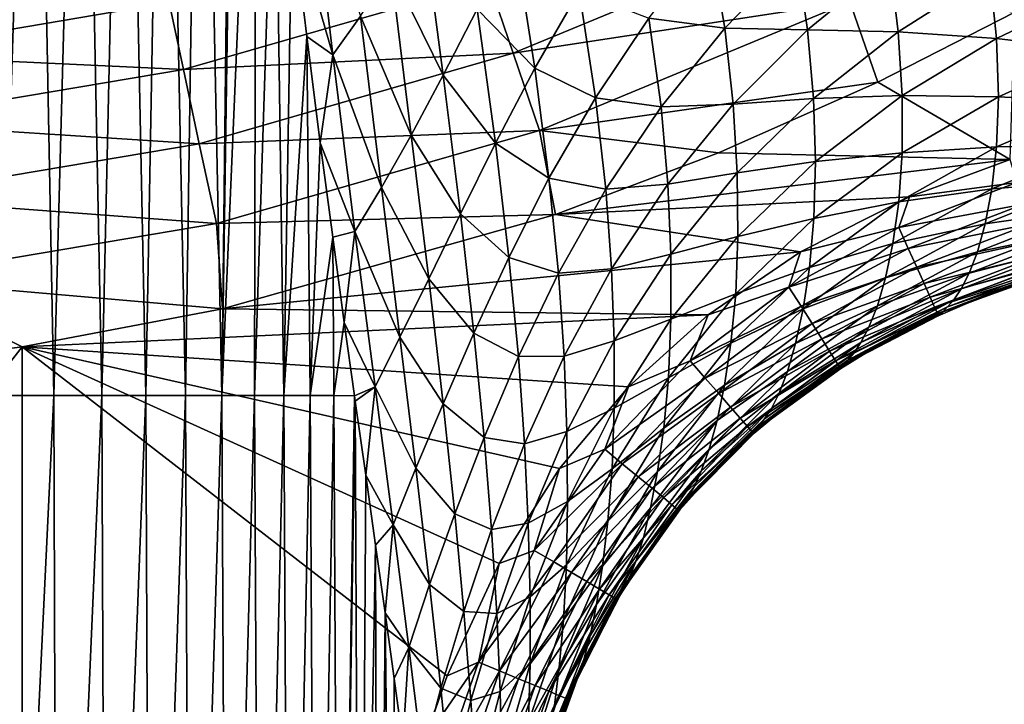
# Model space of a CAD drawing. Header units: metres. Extents: x -82 to 113, y -109 to 109.
# Tile 70 of 256: x 3.86 to 12.02, y -28.17 to -22.5. Entities that reach past the tile are written whole.
import ezdxf

# ---------------------------------------------------------------- set-up
doc = ezdxf.new("R2010")
doc.units = ezdxf.units.M
doc.layers.add('solid_20_382_013_XXX', color=7, linetype='CONTINUOUS')

msp = doc.modelspace()

# ---------------------------------------------------------------- linework, layer by layer
at = {"layer": 'solid_20_382_013_XXX'}
for points in [[(3.553452, -17.073614, -61.15947), (3.98067, -17.073614, -61.013969), (3.710214, -25.614689, -60.924229)], [(3.98067, -17.073614, -61.013969), (4.144729, -25.614689, -60.748096), (3.710214, -25.614689, -60.924229)], [(3.98067, -17.073614, -61.013969), (4.373187, -17.073614, -60.839092), (4.144729, -25.614689, -60.748096)], [(4.373187, -17.073614, -60.839092), (4.542547, -25.614689, -60.537449), (4.144729, -25.614689, -60.748096)], [(4.373187, -17.073614, -60.839092), (4.732969, -17.073614, -60.631508), (4.542547, -25.614689, -60.537449)], [(4.732969, -17.073614, -60.631508), (4.905718, -25.614689, -60.288574), (4.542547, -25.614689, -60.537449)], [(4.732969, -17.073614, -60.631508), (5.061978, -17.073614, -60.387894), (4.905718, -25.614689, -60.288574)], [(5.061978, -17.073614, -60.387894), (5.236246, -25.614689, -59.997612), (4.905718, -25.614689, -60.288574)], [(5.061978, -17.073614, -60.387894), (5.362041, -17.073614, -60.104599), (5.236246, -25.614689, -59.997612)], [(5.362041, -17.073614, -60.104599), (5.535975, -25.614689, -59.660156), (5.236246, -25.614689, -59.997612)], [(5.362041, -17.073614, -60.104599), (5.633597, -17.074104, -59.779148), (5.535975, -25.614689, -59.660156)], [(5.535975, -25.614689, -59.660156), (5.633597, -17.074104, -59.779148), (5.660535, -17.353556, -59.735664)], [(5.535975, -25.614689, -59.660156), (5.660535, -17.353556, -59.735664), (5.821145, -18.951054, -59.454918)], [(5.535975, -25.614689, -59.660156), (5.821145, -18.951054, -59.454918), (5.806713, -25.614689, -59.27169)], [(5.806713, -25.614689, -59.27169), (5.821145, -18.951054, -59.454918), (5.976374, -20.392355, -59.143642)], [(5.806713, -25.614689, -59.27169), (5.976374, -20.392355, -59.143642), (6.050267, -25.614689, -58.827671)], [(6.050267, -25.614689, -58.827671), (5.976374, -20.392355, -59.143642), (6.116285, -21.614239, -58.822472)], [(6.116285, -21.614239, -58.822472), (6.263469, -21.140957, -58.604435), (6.456068, -22.790609, -58.034492)], [(6.686493, -22.468842, -57.696899), (6.456068, -22.790609, -58.034492), (6.263469, -21.140957, -58.604435)], [(6.050267, -25.614689, -58.827671), (6.116285, -21.614239, -58.822472), (6.239836, -22.637016, -58.500198)], [(6.239836, -22.637016, -58.500198), (6.116285, -21.614239, -58.822472), (6.456068, -22.790609, -58.034492)], [(6.935474, -22.074022, -57.377457), (7.192837, -21.616674, -57.086422), (7.369667, -22.958729, -56.329567)], [(7.369667, -22.958729, -56.329567), (7.192837, -21.616674, -57.086422), (7.652777, -22.412025, -56.037888)], [(7.748981, -22.181509, -22.578279), (7.950496, -22.777588, -22.873041), (10.449335, -21.739676, -22.883572)], [(10.449335, -21.739676, -22.883572), (7.950496, -22.777588, -22.873041), (10.739832, -22.349726, -23.067545)], [(7.652777, -22.412025, -56.037888), (7.961655, -21.826897, -55.776939), (8.12862, -22.901297, -54.886272)], [(8.12862, -22.901297, -54.886272), (7.961655, -21.826897, -55.776939), (8.497259, -22.263802, -54.624966)], [(9.074947, -22.485895, -53.381752), (9.580341, -21.845676, -53.146225), (9.703505, -22.568121, -52.057545)], [(9.703505, -22.568121, -52.057545), (9.580341, -21.845676, -53.146225), (10.297893, -21.955257, -51.827362)], [(9.703505, -22.568121, -52.057545), (10.297893, -21.955257, -51.827362), (10.389896, -22.582775, -50.649567)], [(10.389896, -22.582775, -50.649567), (10.297893, -21.955257, -51.827362), (11.070806, -22.024403, -50.428074)], [(10.389896, -22.582775, -50.649567), (11.070806, -22.024403, -50.428074), (11.140842, -22.598307, -49.117096)], [(11.140842, -22.598307, -49.117096), (11.070806, -22.024403, -50.428074), (11.900053, -22.115009, -48.907234)], [(6.686493, -22.468842, -57.696899), (6.935474, -22.074022, -57.377457), (7.106013, -23.454977, -56.65147)], [(7.106013, -23.454977, -56.65147), (6.935474, -22.074022, -57.377457), (7.369667, -22.958729, -56.329567)], [(5.101135, -22.357573, -22.173674), (5.217715, -22.912277, -22.569677), (7.748981, -22.181509, -22.578279)], [(7.748981, -22.181509, -22.578279), (5.217715, -22.912277, -22.569677), (7.950496, -22.777588, -22.873041)], [(11.140842, -22.598307, -49.117096), (11.900053, -22.115009, -48.907234), (11.953723, -22.654934, -47.437435)], [(11.953723, -22.654934, -47.437435), (11.900053, -22.115009, -48.907234), (12.778192, -22.259674, -47.242626)], [(8.12862, -22.901297, -54.886272), (8.497259, -22.263802, -54.624966), (8.630909, -23.146198, -53.640785)], [(8.630909, -23.146198, -53.640785), (8.497259, -22.263802, -54.624966), (9.074947, -22.485895, -53.381752)], [(11.953723, -22.654934, -47.437435), (12.778192, -22.259674, -47.242626), (12.815806, -22.756588, -45.635666)], [(2.514327, -22.300838, -21.679615), (2.560363, -22.787254, -22.167089), (5.101135, -22.357573, -22.173674)], [(7.950496, -22.777588, -22.873041), (8.168317, -23.417725, -23.056633), (10.739832, -22.349726, -23.067545)], [(10.739832, -22.349726, -23.067545), (8.168317, -23.417725, -23.056633), (10.970803, -23.016079, -23.130291)], [(10.739832, -22.349726, -23.067545), (10.970803, -23.016079, -23.130291), (12.106906, -22.436438, -23.135864)], [(5.101135, -22.357573, -22.173674), (2.560363, -22.787254, -22.167089), (5.217715, -22.912277, -22.569677)], [(7.369667, -22.958729, -56.329567), (7.652777, -22.412025, -56.037888), (7.803751, -23.521435, -55.17437)], [(7.803751, -23.521435, -55.17437), (7.652777, -22.412025, -56.037888), (8.12862, -22.901297, -54.886272)], [(6.859027, -23.890141, -57.000095), (6.456068, -22.790609, -58.034492), (6.686493, -22.468842, -57.696899)], [(6.859027, -23.890141, -57.000095), (6.686493, -22.468842, -57.696899), (7.106013, -23.454977, -56.65147)], [(8.630909, -23.146198, -53.640785), (9.074947, -22.485895, -53.381752), (9.175775, -23.220968, -52.311043)], [(9.175775, -23.220968, -52.311043), (9.074947, -22.485895, -53.381752), (9.703505, -22.568121, -52.057545)], [(12.068649, -23.656273, -23.134518), (12.106906, -22.436438, -23.135864), (10.970803, -23.016079, -23.130291)], [(9.175775, -23.220968, -52.311043), (9.703505, -22.568121, -52.057545), (9.773958, -23.198021, -50.895397)], [(9.773958, -23.198021, -50.895397), (9.703505, -22.568121, -52.057545), (10.389896, -22.582775, -50.649567)], [(9.773958, -23.198021, -50.895397), (10.389896, -22.582775, -50.649567), (10.438416, -23.150688, -49.352959)], [(10.438416, -23.150688, -49.352959), (10.389896, -22.582775, -50.649567), (11.140842, -22.598307, -49.117096)], [(6.050267, -25.614689, -58.827671), (6.239836, -22.637016, -58.500198), (6.268443, -25.614689, -58.323582)], [(6.351851, -23.520466, -58.170361), (6.239836, -22.637016, -58.500198), (6.456068, -22.790609, -58.034492)], [(6.268443, -25.614689, -58.323582), (6.239836, -22.637016, -58.500198), (6.351851, -23.520466, -58.170361)], [(10.438416, -23.150688, -49.352959), (11.140842, -22.598307, -49.117096), (11.172872, -23.127146, -47.659992)], [(11.172872, -23.127146, -47.659992), (11.140842, -22.598307, -49.117096), (11.953723, -22.654934, -47.437435)], [(11.172872, -23.127146, -47.659992), (11.953723, -22.654934, -47.437435), (11.969721, -23.137604, -45.842449)], [(11.969721, -23.137604, -45.842449), (11.953723, -22.654934, -47.437435), (12.815806, -22.756588, -45.635666)], [(11.969721, -23.137604, -45.842449), (12.815806, -22.756588, -45.635666), (12.817798, -23.182747, -43.922852)], [(2.560363, -22.787254, -22.167089), (2.615564, -23.351618, -22.563066), (5.217715, -22.912277, -22.569677)], [(5.217715, -22.912277, -22.569677), (5.34905, -23.528008, -22.864264), (7.950496, -22.777588, -22.873041)], [(7.950496, -22.777588, -22.873041), (5.34905, -23.528008, -22.864264), (8.168317, -23.417725, -23.056633)], [(6.351851, -23.520466, -58.170361), (6.456068, -22.790609, -58.034492), (6.638069, -24.253134, -57.364983)], [(6.859027, -23.890141, -57.000095), (6.638069, -24.253134, -57.364983), (6.456068, -22.790609, -58.034492)], [(5.217715, -22.912277, -22.569677), (2.615564, -23.351618, -22.563066), (5.34905, -23.528008, -22.864264)], [(7.803751, -23.521435, -55.17437), (8.12862, -22.901297, -54.886272), (8.246959, -23.813431, -53.923321)], [(8.246959, -23.813431, -53.923321), (8.12862, -22.901297, -54.886272), (8.630909, -23.146198, -53.640785)], [(7.106013, -23.454977, -56.65147), (7.369667, -22.958729, -56.329567), (7.513381, -24.107637, -55.491306)], [(7.513381, -24.107637, -55.491306), (7.369667, -22.958729, -56.329567), (7.803751, -23.521435, -55.17437)], [(8.168317, -23.417725, -23.056633), (9.650665, -23.603088, -23.124353), (10.970803, -23.016079, -23.130291)], [(12.068649, -23.656273, -23.134518), (10.970803, -23.016079, -23.130291), (9.650665, -23.603088, -23.124353)], [(8.246959, -23.813431, -53.923321), (8.630909, -23.146198, -53.640785), (8.71692, -23.902449, -52.586479)], [(8.71692, -23.902449, -52.586479), (8.630909, -23.146198, -53.640785), (9.175775, -23.220968, -52.311043)], [(9.807187, -23.768002, -49.611084), (9.773958, -23.198021, -50.895397), (10.438416, -23.150688, -49.352959)], [(9.807187, -23.768002, -49.611084), (10.438416, -23.150688, -49.352959), (10.454334, -23.675318, -47.906372)], [(10.454334, -23.675318, -47.906372), (10.438416, -23.150688, -49.352959), (11.172872, -23.127146, -47.659992)], [(10.454334, -23.675318, -47.906372), (11.172872, -23.127146, -47.659992), (11.172135, -23.601048, -46.074577)], [(11.172135, -23.601048, -46.074577), (11.172872, -23.127146, -47.659992), (11.969721, -23.137604, -45.842449)], [(11.172135, -23.601048, -46.074577), (11.969721, -23.137604, -45.842449), (11.954377, -23.55208, -44.139095)], [(11.954377, -23.55208, -44.139095), (11.969721, -23.137604, -45.842449), (12.817798, -23.182747, -43.922852)], [(8.71692, -23.902449, -52.586479), (9.175775, -23.220968, -52.311043), (9.231562, -23.861967, -51.162617)], [(9.231562, -23.861967, -51.162617), (9.175775, -23.220968, -52.311043), (9.773958, -23.198021, -50.895397)], [(9.231562, -23.861967, -51.162617), (9.773958, -23.198021, -50.895397), (9.807187, -23.768002, -49.611084)], [(11.954377, -23.55208, -44.139095), (12.817798, -23.182747, -43.922852), (12.792434, -23.540609, -42.104721)], [(2.615564, -23.351618, -22.563066), (2.678416, -23.978291, -22.85755), (5.34905, -23.528008, -22.864264)], [(5.34905, -23.528008, -22.864264), (5.491795, -24.189312, -23.047565), (8.168317, -23.417725, -23.056633)], [(8.168317, -23.417725, -23.056633), (5.491795, -24.189312, -23.047565), (8.301057, -24.113394, -23.118872)], [(6.859027, -23.890141, -57.000095), (7.106013, -23.454977, -56.65147), (7.250651, -24.647259, -55.836029)], [(7.250651, -24.647259, -55.836029), (7.106013, -23.454977, -56.65147), (7.513381, -24.107637, -55.491306)], [(8.168317, -23.417725, -23.056633), (8.301057, -24.113394, -23.118872), (9.650665, -23.603088, -23.124353)], [(5.34905, -23.528008, -22.864264), (2.678416, -23.978291, -22.85755), (5.491795, -24.189312, -23.047565)], [(6.268443, -25.614689, -58.323582), (6.351851, -23.520466, -58.170361), (6.455019, -24.301704, -57.828506)], [(6.455019, -24.301704, -57.828506), (6.351851, -23.520466, -58.170361), (6.638069, -24.253134, -57.364983)], [(7.513381, -24.107637, -55.491306), (7.803751, -23.521435, -55.17437), (7.914812, -24.469854, -54.230618)], [(7.914812, -24.469854, -54.230618), (7.803751, -23.521435, -55.17437), (8.246959, -23.813431, -53.923321)], [(11.144125, -24.008493, -44.378223), (11.954377, -23.55208, -44.139095), (11.915348, -23.901049, -42.325321)], [(11.144125, -24.008493, -44.378223), (11.172135, -23.601048, -46.074577), (11.954377, -23.55208, -44.139095)], [(11.915348, -23.901049, -42.325321), (12.792434, -23.540609, -42.104721), (12.748538, -23.835737, -40.180393)], [(11.915348, -23.901049, -42.325321), (11.954377, -23.55208, -44.139095), (12.792434, -23.540609, -42.104721)], [(12.068649, -23.656273, -23.134518), (9.650665, -23.603088, -23.124353), (8.301057, -24.113394, -23.118872)], [(11.233488, -23.966198, -23.130472), (12.068649, -23.656273, -23.134518), (8.301057, -24.113394, -23.118872)], [(10.442011, -24.146513, -46.328152), (11.172135, -23.601048, -46.074577), (11.144125, -24.008493, -44.378223)], [(10.442011, -24.146513, -46.328152), (10.454334, -23.675318, -47.906372), (11.172135, -23.601048, -46.074577)], [(12.123646, -23.847918, -23.154354), (12.068649, -23.656273, -23.134518), (11.233488, -23.966198, -23.130472)], [(9.812655, -24.29571, -48.172764), (9.807187, -23.768002, -49.611084), (10.454334, -23.675318, -47.906372)], [(9.812655, -24.29571, -48.172764), (10.454334, -23.675318, -47.906372), (10.442011, -24.146513, -46.328152)], [(7.914812, -24.469854, -54.230618), (8.246959, -23.813431, -53.923321), (8.325569, -24.598877, -52.883289)], [(8.325569, -24.598877, -52.883289), (8.246959, -23.813431, -53.923321), (8.71692, -23.902449, -52.586479)], [(9.255675, -24.442194, -49.888294), (9.231562, -23.861967, -51.162617), (9.807187, -23.768002, -49.611084)], [(9.255675, -24.442194, -49.888294), (9.807187, -23.768002, -49.611084), (9.812655, -24.29571, -48.172764)], [(7.011932, -25.129267, -56.204628), (6.638069, -24.253134, -57.364983), (6.859027, -23.890141, -57.000095)], [(7.011932, -25.129267, -56.204628), (6.859027, -23.890141, -57.000095), (7.250651, -24.647259, -55.836029)], [(8.764772, -24.563044, -51.449432), (8.71692, -23.902449, -52.586479), (9.231562, -23.861967, -51.162617)], [(8.764772, -24.563044, -51.449432), (9.231562, -23.861967, -51.162617), (9.255675, -24.442194, -49.888294)], [(11.095878, -24.35247, -42.566269), (11.915348, -23.901049, -42.325321), (11.860909, -24.19029, -40.397243)], [(11.095878, -24.35247, -42.566269), (11.144125, -24.008493, -44.378223), (11.915348, -23.901049, -42.325321)], [(11.144808, -24.222261, -23.14958), (12.123646, -23.847918, -23.154354), (11.233488, -23.966198, -23.130472)], [(12.181032, -24.028147, -23.212702), (12.123646, -23.847918, -23.154354), (11.144808, -24.222261, -23.14958)], [(11.860909, -24.19029, -40.397243), (12.748538, -23.835737, -40.180393), (12.692687, -24.071701, -38.154575)], [(11.860909, -24.19029, -40.397243), (11.915348, -23.901049, -42.325321), (12.748538, -23.835737, -40.180393)], [(2.678416, -23.978291, -22.85755), (2.747274, -24.651535, -23.040663), (5.491795, -24.189312, -23.047565)], [(10.329271, -24.42288, -23.126192), (11.233488, -23.966198, -23.130472), (8.301057, -24.113394, -23.118872)], [(8.325569, -24.598877, -52.883289), (8.71692, -23.902449, -52.586479), (8.764772, -24.563044, -51.449432)], [(11.144808, -24.222261, -23.14958), (11.233488, -23.966198, -23.130472), (10.329271, -24.42288, -23.126192)], [(10.406101, -24.552158, -44.636395), (11.144125, -24.008493, -44.378223), (11.095878, -24.35247, -42.566269)], [(10.406101, -24.552158, -44.636395), (10.442011, -24.146513, -46.328152), (11.144125, -24.008493, -44.378223)], [(11.222779, -24.394451, -23.207962), (12.181032, -24.028147, -23.212702), (11.144808, -24.222261, -23.14958)], [(12.232752, -24.191198, -23.305433), (12.181032, -24.028147, -23.212702), (11.222779, -24.394451, -23.207962)], [(5.491795, -24.189312, -23.047565), (5.542819, -24.896185, -23.109497), (8.301057, -24.113394, -23.118872)], [(10.329271, -24.42288, -23.126192), (8.301057, -24.113394, -23.118872), (5.542819, -24.896185, -23.109497)], [(7.250651, -24.647259, -55.836029), (7.513381, -24.107637, -55.491306), (7.6249, -25.097761, -54.564045)], [(7.6249, -25.097761, -54.564045), (7.513381, -24.107637, -55.491306), (7.914812, -24.469854, -54.230618)], [(11.797241, -24.422359, -38.358765), (12.692687, -24.071701, -38.154575), (12.630215, -24.252726, -36.036247)], [(11.797241, -24.422359, -38.358765), (11.860909, -24.19029, -40.397243), (12.692687, -24.071701, -38.154575)], [(5.491795, -24.189312, -23.047565), (2.747274, -24.651535, -23.040663), (5.542819, -24.896185, -23.109497)], [(9.793879, -24.770681, -46.599358), (10.442011, -24.146513, -46.328152), (10.406101, -24.552158, -44.636395)], [(9.793879, -24.770681, -46.599358), (9.812655, -24.29571, -48.172764), (10.442011, -24.146513, -46.328152)], [(10.234756, -24.71442, -23.145231), (11.144808, -24.222261, -23.14958), (10.329271, -24.42288, -23.126192)], [(11.222779, -24.394451, -23.207962), (11.144808, -24.222261, -23.14958), (10.234756, -24.71442, -23.145231)], [(11.035097, -24.639071, -40.63176), (11.860909, -24.19029, -40.397243), (11.797241, -24.422359, -38.358765)], [(11.035097, -24.639071, -40.63176), (11.095878, -24.35247, -42.566269), (11.860909, -24.19029, -40.397243)], [(11.293136, -24.550245, -23.300701), (12.232752, -24.191198, -23.305433), (11.222779, -24.394451, -23.207962)], [(12.277578, -24.33317, -23.428444), (12.232752, -24.191198, -23.305433), (11.293136, -24.550245, -23.300701)], [(6.268443, -25.614689, -58.323582), (6.455019, -24.301704, -57.828506), (6.463049, -25.614689, -57.754887)], [(6.551196, -25.007856, -57.470211), (6.455019, -24.301704, -57.828506), (6.638069, -24.253134, -57.364983)], [(6.463049, -25.614689, -57.754887), (6.455019, -24.301704, -57.828506), (6.551196, -25.007856, -57.470211)], [(6.551196, -25.007856, -57.470211), (6.638069, -24.253134, -57.364983), (6.805398, -25.542103, -56.586548)], [(7.011932, -25.129267, -56.204628), (6.805398, -25.542103, -56.586548), (6.638069, -24.253134, -57.364983)], [(9.256198, -24.980419, -48.455841), (9.255675, -24.442194, -49.888294), (9.812655, -24.29571, -48.172764)], [(9.256198, -24.980419, -48.455841), (9.812655, -24.29571, -48.172764), (9.793879, -24.770681, -46.599358)], [(11.729422, -24.600216, -36.21946), (12.630215, -24.252726, -36.036247), (12.566333, -24.385492, -33.837715)], [(11.729422, -24.600216, -36.21946), (11.797241, -24.422359, -38.358765), (12.630215, -24.252726, -36.036247)], [(10.353018, -24.895609, -42.823853), (11.095878, -24.35247, -42.566269), (11.035097, -24.639071, -40.63176)], [(10.353018, -24.895609, -42.823853), (10.406101, -24.552158, -44.636395), (11.095878, -24.35247, -42.566269)], [(11.354204, -24.685915, -23.423695), (12.277578, -24.33317, -23.428444), (11.293136, -24.550245, -23.300701)], [(12.314282, -24.450159, -23.577623), (12.277578, -24.33317, -23.428444), (11.354204, -24.685915, -23.423695)], [(11.662507, -24.729996, -33.994984), (12.566333, -24.385492, -33.837715), (12.505455, -24.477806, -31.556093)], [(11.662507, -24.729996, -33.994984), (11.729422, -24.600216, -36.21946), (12.566333, -24.385492, -33.837715)], [(9.564738, -24.945721, -23.122595), (10.329271, -24.42288, -23.126192), (5.542819, -24.896185, -23.109497)], [(7.6249, -25.097761, -54.564045), (7.914812, -24.469854, -54.230618), (7.993056, -25.291405, -53.202133)], [(7.993056, -25.291405, -53.202133), (7.914812, -24.469854, -54.230618), (8.325569, -24.598877, -52.883289)], [(8.785703, -25.161543, -50.182449), (8.764772, -24.563044, -51.449432), (9.255675, -24.442194, -49.888294)], [(8.785703, -25.161543, -50.182449), (9.255675, -24.442194, -49.888294), (9.256198, -24.980419, -48.455841)], [(10.234756, -24.71442, -23.145231), (10.329271, -24.42288, -23.126192), (9.564738, -24.945721, -23.122595)], [(10.335959, -24.873768, -23.203636), (11.222779, -24.394451, -23.207962), (10.234756, -24.71442, -23.145231)], [(11.293136, -24.550245, -23.300701), (11.222779, -24.394451, -23.207962), (10.335959, -24.873768, -23.203636)], [(10.967521, -24.869822, -38.577785), (11.797241, -24.422359, -38.358765), (11.729422, -24.600216, -36.21946)], [(10.967521, -24.869822, -38.577785), (11.035097, -24.639071, -40.63176), (11.797241, -24.422359, -38.358765)], [(11.404309, -24.797737, -23.572836), (12.314282, -24.450159, -23.577623), (11.354204, -24.685915, -23.423695)], [(12.341636, -24.538265, -23.748861), (12.314282, -24.450159, -23.577623), (11.404309, -24.797737, -23.572836)], [(9.754684, -25.180206, -44.909817), (10.406101, -24.552158, -44.636395), (10.353018, -24.895609, -42.823853)], [(9.754684, -25.180206, -44.909817), (9.793879, -24.770681, -46.599358), (10.406101, -24.552158, -44.636395)], [(10.42735, -25.01796, -23.296366), (11.293136, -24.550245, -23.300701), (10.335959, -24.873768, -23.203636)], [(11.354204, -24.685915, -23.423695), (11.293136, -24.550245, -23.300701), (10.42735, -25.01796, -23.296366)], [(11.441778, -24.881983, -23.74402), (12.341636, -24.538265, -23.748861), (11.404309, -24.797737, -23.572836)], [(12.358409, -24.593586, -23.938049), (12.341636, -24.538265, -23.748861), (11.441778, -24.881983, -23.74402)], [(11.548732, -24.880022, -29.265028), (12.45185, -24.540201, -29.169865), (12.407864, -24.582008, -26.684954)], [(11.548732, -24.880022, -29.265028), (11.600867, -24.8195, -31.685104), (12.45185, -24.540201, -29.169865)], [(11.600867, -24.8195, -31.685104), (12.505455, -24.477806, -31.556093), (12.45185, -24.540201, -29.169865)], [(11.600867, -24.8195, -31.685104), (11.662507, -24.729996, -33.994984), (12.505455, -24.477806, -31.556093)], [(7.993056, -25.291405, -53.202133), (8.325569, -24.598877, -52.883289), (8.371981, -25.287094, -51.754799)], [(8.371981, -25.287094, -51.754799), (8.325569, -24.598877, -52.883289), (8.764772, -24.563044, -51.449432)], [(8.371981, -25.287094, -51.754799), (8.764772, -24.563044, -51.449432), (8.785703, -25.161543, -50.182449)], [(10.897919, -25.046391, -36.414585), (11.729422, -24.600216, -36.21946), (11.662507, -24.729996, -33.994984)], [(10.897919, -25.046391, -36.414585), (10.967521, -24.869822, -38.577785), (11.729422, -24.600216, -36.21946)], [(11.464937, -24.934929, -23.933144), (12.358409, -24.593586, -23.938049), (11.441778, -24.881983, -23.74402)], [(12.200762, -24.665838, -24.138042), (12.358409, -24.593586, -23.938049), (11.464937, -24.934929, -23.933144)], [(11.508571, -24.92144, -26.735947), (12.407864, -24.582008, -26.684954), (12.369319, -24.610332, -24.138977)], [(11.508571, -24.92144, -26.735947), (11.548732, -24.880022, -29.265028), (12.407864, -24.582008, -26.684954)], [(11.508571, -24.92144, -26.735947), (12.369319, -24.610332, -24.138977), (12.200762, -24.665838, -24.138042)], [(2.747274, -24.651535, -23.040663), (3.881871, -25.209272, -23.105007), (5.542819, -24.896185, -23.109497)], [(2.747274, -24.651535, -23.040663), (2.75959, -25.356571, -23.102451), (3.881871, -25.209272, -23.105007)], [(7.011932, -25.129267, -56.204628), (7.250651, -24.647259, -55.836029), (7.369607, -25.683895, -54.92207)], [(7.369607, -25.683895, -54.92207), (7.250651, -24.647259, -55.836029), (7.6249, -25.097761, -54.564045)], [(9.415997, -25.327248, -23.141312), (10.234756, -24.71442, -23.145231), (9.564738, -24.945721, -23.122595)], [(10.335959, -24.873768, -23.203636), (10.234756, -24.71442, -23.145231), (9.415997, -25.327248, -23.141312)], [(10.289865, -25.183319, -40.880474), (11.035097, -24.639071, -40.63176), (10.967521, -24.869822, -38.577785)], [(10.289865, -25.183319, -40.880474), (10.353018, -24.895609, -42.823853), (11.035097, -24.639071, -40.63176)], [(10.506753, -25.143551, -23.419319), (11.354204, -24.685915, -23.423695), (10.42735, -25.01796, -23.296366)], [(11.404309, -24.797737, -23.572836), (11.354204, -24.685915, -23.423695), (10.506753, -25.143551, -23.419319)], [(11.713177, -24.848566, -24.135305), (12.200762, -24.665838, -24.138042), (11.464937, -24.934929, -23.933144)], [(11.508571, -24.92144, -26.735947), (12.200762, -24.665838, -24.138042), (11.713177, -24.848566, -24.135305)], [(9.235847, -25.465837, -46.884811), (9.793879, -24.770681, -46.599358), (9.754684, -25.180206, -44.909817)], [(9.235847, -25.465837, -46.884811), (9.256198, -24.980419, -48.455841), (9.793879, -24.770681, -46.599358)], [(10.571992, -25.247093, -23.568398), (11.404309, -24.797737, -23.572836), (10.506753, -25.143551, -23.419319)], [(11.441778, -24.881983, -23.74402), (11.404309, -24.797737, -23.572836), (10.571992, -25.247093, -23.568398)], [(10.831143, -25.174355, -34.1614), (11.662507, -24.729996, -33.994984), (11.600867, -24.8195, -31.685104)], [(10.831143, -25.174355, -34.1614), (10.897919, -25.046391, -36.414585), (11.662507, -24.729996, -33.994984)], [(9.540709, -25.469006, -23.199728), (10.335959, -24.873768, -23.203636), (9.415997, -25.327248, -23.141312)], [(10.42735, -25.01796, -23.296366), (10.335959, -24.873768, -23.203636), (9.540709, -25.469006, -23.199728)], [(10.221898, -25.415787, -38.808559), (10.967521, -24.869822, -38.577785), (10.897919, -25.046391, -36.414585)], [(10.221898, -25.415787, -38.808559), (10.289865, -25.183319, -40.880474), (10.967521, -24.869822, -38.577785)], [(10.723001, -25.319918, -29.364975), (11.548732, -24.880022, -29.265028), (11.508571, -24.92144, -26.735947)], [(10.723001, -25.319918, -29.364975), (10.771461, -25.261496, -31.820927), (11.548732, -24.880022, -29.265028)], [(10.771461, -25.261496, -31.820927), (11.600867, -24.8195, -31.685104), (11.548732, -24.880022, -29.265028)], [(10.771461, -25.261496, -31.820927), (10.831143, -25.174355, -34.1614), (11.600867, -24.8195, -31.685104)], [(11.471426, -24.953171, -24.133926), (11.713177, -24.848566, -24.135305), (11.464937, -24.934929, -23.933144)], [(11.508571, -24.92144, -26.735947), (11.713177, -24.848566, -24.135305), (11.471426, -24.953171, -24.133926)], [(9.564738, -24.945721, -23.122595), (5.542819, -24.896185, -23.109497), (3.881871, -25.209272, -23.105007)], [(8.90563, -25.540596, -23.119444), (9.564738, -24.945721, -23.122595), (3.881871, -25.209272, -23.105007)], [(9.415997, -25.327248, -23.141312), (9.564738, -24.945721, -23.122595), (8.90563, -25.540596, -23.119444)], [(9.700862, -25.528048, -43.094387), (10.353018, -24.895609, -42.823853), (10.289865, -25.183319, -40.880474)], [(9.700862, -25.528048, -43.094387), (9.754684, -25.180206, -44.909817), (10.353018, -24.895609, -42.823853)], [(10.620891, -25.325144, -23.7395), (11.441778, -24.881983, -23.74402), (10.571992, -25.247093, -23.568398)], [(11.464937, -24.934929, -23.933144), (11.441778, -24.881983, -23.74402), (10.620891, -25.325144, -23.7395)], [(10.651275, -25.37425, -23.928528), (11.464937, -24.934929, -23.933144), (10.620891, -25.325144, -23.7395)], [(10.889537, -25.252153, -24.130535), (11.464937, -24.934929, -23.933144), (10.651275, -25.37425, -23.928528)], [(10.688307, -25.360065, -26.789627), (11.508571, -24.92144, -26.735947), (11.471426, -24.953171, -24.133926)], [(10.688307, -25.360065, -26.789627), (10.723001, -25.319918, -29.364975), (11.508571, -24.92144, -26.735947)], [(10.688307, -25.360065, -26.789627), (11.471426, -24.953171, -24.133926), (10.889537, -25.252153, -24.130535)], [(10.889537, -25.252153, -24.130535), (11.471426, -24.953171, -24.133926), (11.464937, -24.934929, -23.933144)], [(6.463049, -25.614689, -57.754887), (6.551196, -25.007856, -57.470211), (6.635787, -25.616192, -57.116993)], [(6.635787, -25.616192, -57.116993), (6.551196, -25.007856, -57.470211), (6.805398, -25.542103, -56.586548)], [(8.786479, -25.717611, -48.753216), (8.785703, -25.161543, -50.182449), (9.256198, -24.980419, -48.455841)], [(8.786479, -25.717611, -48.753216), (9.256198, -24.980419, -48.455841), (9.235847, -25.465837, -46.884811)], [(9.653389, -25.597303, -23.292429), (10.42735, -25.01796, -23.296366), (9.540709, -25.469006, -23.199728)], [(10.506753, -25.143551, -23.419319), (10.42735, -25.01796, -23.296366), (9.653389, -25.597303, -23.292429)], [(7.369607, -25.683895, -54.92207), (7.6249, -25.097761, -54.564045), (7.709373, -25.961203, -53.543758)], [(7.709373, -25.961203, -53.543758), (7.6249, -25.097761, -54.564045), (7.993056, -25.291405, -53.202133)], [(10.15353, -25.593363, -36.619034), (10.897919, -25.046391, -36.414585), (10.831143, -25.174355, -34.1614)], [(10.15353, -25.593363, -36.619034), (10.221898, -25.415787, -38.808559), (10.897919, -25.046391, -36.414585)], [(7.144212, -26.216833, -55.30048), (6.805398, -25.542103, -56.586548), (7.011932, -25.129267, -56.204628)], [(7.144212, -26.216833, -55.30048), (7.011932, -25.129267, -56.204628), (7.369607, -25.683895, -54.92207)], [(8.395356, -25.911495, -50.492104), (8.371981, -25.287094, -51.754799), (8.785703, -25.161543, -50.182449)], [(8.395356, -25.911495, -50.492104), (8.785703, -25.161543, -50.182449), (8.786479, -25.717611, -48.753216)], [(9.197648, -25.885168, -45.195087), (9.754684, -25.180206, -44.909817), (9.700862, -25.528048, -43.094387)], [(9.197648, -25.885168, -45.195087), (9.235847, -25.465837, -46.884811), (9.754684, -25.180206, -44.909817)], [(9.638904, -25.821045, -41.139938), (10.289865, -25.183319, -40.880474), (10.221898, -25.415787, -38.808559)], [(9.638904, -25.821045, -41.139938), (9.700862, -25.528048, -43.094387), (10.289865, -25.183319, -40.880474)], [(9.751354, -25.709074, -23.415321), (10.506753, -25.143551, -23.419319), (9.653389, -25.597303, -23.292429)], [(10.571992, -25.247093, -23.568398), (10.506753, -25.143551, -23.419319), (9.751354, -25.709074, -23.415321)], [(10.089355, -25.721046, -34.334881), (10.831143, -25.174355, -34.1614), (10.771461, -25.261496, -31.820927)], [(10.089355, -25.721046, -34.334881), (10.15353, -25.593363, -36.619034), (10.831143, -25.174355, -34.1614)], [(-4.67969, -36.226563, -23.078228), (3.885565, -37.783367, -23.083008), (3.881871, -25.209272, -23.105007)], [(2.75959, -25.356571, -23.102451), (-4.67969, -36.226563, -23.078228), (3.881871, -25.209272, -23.105007)], [(7.403454, -27.937334, -23.111223), (3.881871, -25.209272, -23.105007), (3.885565, -37.783367, -23.083008)], [(8.333376, -26.219175, -23.116589), (8.90563, -25.540596, -23.119444), (3.881871, -25.209272, -23.105007)], [(7.83417, -27.005894, -23.11389), (8.333376, -26.219175, -23.116589), (3.881871, -25.209272, -23.105007)], [(7.403454, -27.937334, -23.111223), (7.83417, -27.005894, -23.11389), (3.881871, -25.209272, -23.105007)], [(8.044056, -26.014227, -52.078831), (7.993056, -25.291405, -53.202133), (8.371981, -25.287094, -51.754799)], [(8.044056, -26.014227, -52.078831), (8.371981, -25.287094, -51.754799), (8.395356, -25.911495, -50.492104)], [(9.831923, -25.801256, -23.564314), (10.571992, -25.247093, -23.568398), (9.751354, -25.709074, -23.415321)], [(10.620891, -25.325144, -23.7395), (10.571992, -25.247093, -23.568398), (9.831923, -25.801256, -23.564314)], [(10.033478, -25.806587, -31.961935), (10.771461, -25.261496, -31.820927), (10.723001, -25.319918, -29.364975)], [(10.033478, -25.806587, -31.961935), (10.089355, -25.721046, -34.334881), (10.771461, -25.261496, -31.820927)], [(10.664407, -25.388796, -24.129194), (10.889537, -25.252153, -24.130535), (10.651275, -25.37425, -23.928528)], [(10.688307, -25.360065, -26.789627), (10.889537, -25.252153, -24.130535), (10.664407, -25.388796, -24.129194)], [(7.709373, -25.961203, -53.543758), (7.993056, -25.291405, -53.202133), (8.044056, -26.014227, -52.078831)], [(8.708797, -26.058641, -23.137804), (9.415997, -25.327248, -23.141312), (8.90563, -25.540596, -23.119444)], [(9.540709, -25.469006, -23.199728), (9.415997, -25.327248, -23.141312), (8.708797, -26.058641, -23.137804)], [(9.89241, -25.870783, -23.735312), (10.620891, -25.325144, -23.7395), (9.831923, -25.801256, -23.564314)], [(10.651275, -25.37425, -23.928528), (10.620891, -25.325144, -23.7395), (9.89241, -25.870783, -23.735312)], [(9.961081, -25.90099, -26.845402), (10.688307, -25.360065, -26.789627), (10.664407, -25.388796, -24.129194)], [(9.961081, -25.90099, -26.845402), (9.989868, -25.86289, -29.468548), (10.688307, -25.360065, -26.789627)], [(9.989868, -25.86289, -29.468548), (10.723001, -25.319918, -29.364975), (10.688307, -25.360065, -26.789627)], [(9.989868, -25.86289, -29.468548), (10.033478, -25.806587, -31.961935), (10.723001, -25.319918, -29.364975)], [(9.573546, -26.058664, -39.048012), (10.221898, -25.415787, -38.808559), (10.15353, -25.593363, -36.619034)], [(9.573546, -26.058664, -39.048012), (9.638904, -25.821045, -41.139938), (10.221898, -25.415787, -38.808559)], [(9.930135, -25.914591, -23.924221), (10.651275, -25.37425, -23.928528), (9.89241, -25.870783, -23.735312)], [(10.207667, -25.710245, -24.126411), (10.651275, -25.37425, -23.928528), (9.930135, -25.914591, -23.924221)], [(9.961081, -25.90099, -26.845402), (10.664407, -25.388796, -24.129194), (10.207667, -25.710245, -24.126411)], [(10.207667, -25.710245, -24.126411), (10.664407, -25.388796, -24.129194), (10.651275, -25.37425, -23.928528)], [(8.854404, -26.178654, -23.196218), (9.540709, -25.469006, -23.199728), (8.708797, -26.058641, -23.137804)], [(8.76908, -26.2201, -47.181961), (9.235847, -25.465837, -46.884811), (9.197648, -25.885168, -45.195087)], [(8.76908, -26.2201, -47.181961), (8.786479, -25.717611, -48.753216), (9.235847, -25.465837, -46.884811)], [(9.653389, -25.597303, -23.292429), (9.540709, -25.469006, -23.199728), (8.854404, -26.178654, -23.196218)], [(9.146789, -26.242601, -43.374504), (9.700862, -25.528048, -43.094387), (9.638904, -25.821045, -41.139938)], [(9.146789, -26.242601, -43.374504), (9.197648, -25.885168, -45.195087), (9.700862, -25.528048, -43.094387)], [(6.642027, -25.660698, -57.089329), (6.635787, -25.616192, -57.116993), (6.805398, -25.542103, -56.586548)], [(6.728254, -26.272772, -56.681305), (6.642027, -25.660698, -57.089329), (6.805398, -25.542103, -56.586548)], [(6.728254, -26.272772, -56.681305), (6.805398, -25.542103, -56.586548), (6.955344, -26.684551, -55.688786)], [(7.144212, -26.216833, -55.30048), (6.955344, -26.684551, -55.688786), (6.805398, -25.542103, -56.586548)], [(8.708797, -26.058641, -23.137804), (8.90563, -25.540596, -23.119444), (8.333376, -26.219175, -23.116589)], [(8.986013, -26.287294, -23.288877), (9.653389, -25.597303, -23.292429), (8.854404, -26.178654, -23.196218)], [(9.751354, -25.709074, -23.415321), (9.653389, -25.597303, -23.292429), (8.986013, -26.287294, -23.288877)], [(9.50881, -26.239941, -36.830212), (10.15353, -25.593363, -36.619034), (10.089355, -25.721046, -34.334881)], [(9.50881, -26.239941, -36.830212), (9.573546, -26.058664, -39.048012), (10.15353, -25.593363, -36.619034)], [(3.710214, -25.614689, -60.924229), (4.144729, -25.614689, -60.748096), (3.735058, -34.155762, -60.659023)], [(4.144729, -25.614689, -60.748096), (4.173394, -34.155762, -60.462967), (3.735058, -34.155762, -60.659023)], [(4.144729, -25.614689, -60.748096), (4.542547, -25.614689, -60.537449), (4.173394, -34.155762, -60.462967)], [(4.542547, -25.614689, -60.537449), (4.574973, -34.155762, -60.230469), (4.173394, -34.155762, -60.462967)], [(4.542547, -25.614689, -60.537449), (4.905718, -25.614689, -60.288574), (4.574973, -34.155762, -60.230469)], [(4.905718, -25.614689, -60.288574), (4.941631, -34.155762, -59.957832), (4.574973, -34.155762, -60.230469)], [(4.905718, -25.614689, -60.288574), (5.236246, -25.614689, -59.997612), (4.941631, -34.155762, -59.957832)], [(5.236246, -25.614689, -59.997612), (5.275188, -34.155762, -59.641129), (4.941631, -34.155762, -59.957832)], [(5.236246, -25.614689, -59.997612), (5.535975, -25.614689, -59.660156), (5.275188, -34.155762, -59.641129)], [(5.535975, -25.614689, -59.660156), (5.577425, -34.155762, -59.275997), (5.275188, -34.155762, -59.641129)], [(5.535975, -25.614689, -59.660156), (5.806713, -25.614689, -59.27169), (5.577425, -34.155762, -59.275997)], [(5.806713, -25.614689, -59.27169), (5.850119, -34.155762, -58.858017), (5.577425, -34.155762, -59.275997)], [(5.806713, -25.614689, -59.27169), (6.050267, -25.614689, -58.827671), (5.850119, -34.155762, -58.858017)], [(6.050267, -25.614689, -58.827671), (6.095048, -34.155762, -58.382786), (5.850119, -34.155762, -58.858017)], [(6.050267, -25.614689, -58.827671), (6.268443, -25.614689, -58.323582), (6.095048, -34.155762, -58.382786)], [(6.268443, -25.614689, -58.323582), (6.31399, -34.155762, -57.845886), (6.095048, -34.155762, -58.382786)], [(6.268443, -25.614689, -58.323582), (6.463049, -25.614689, -57.754887), (6.31399, -34.155762, -57.845886)], [(6.463049, -25.614689, -57.754887), (6.50872, -34.155762, -57.242905), (6.31399, -34.155762, -57.845886)], [(6.463049, -25.614689, -57.754887), (6.635787, -25.616192, -57.116993), (6.50872, -34.155762, -57.242905)], [(6.50872, -34.155762, -57.242905), (6.635787, -25.616192, -57.116993), (6.642027, -25.660698, -57.089329)], [(6.50872, -34.155762, -57.242905), (6.642027, -25.660698, -57.089329), (6.680931, -34.155762, -56.569241)], [(6.680931, -34.155762, -56.569241), (6.642027, -25.660698, -57.089329), (6.728254, -26.272772, -56.681305)], [(7.144212, -26.216833, -55.30048), (7.369607, -25.683895, -54.92207), (7.465983, -26.59441, -53.906265)], [(7.465983, -26.59441, -53.906265), (7.369607, -25.683895, -54.92207), (7.709373, -25.961203, -53.543758)], [(8.401241, -26.492393, -49.063129), (8.395356, -25.911495, -50.492104), (8.786479, -25.717611, -48.753216)], [(8.401241, -26.492393, -49.063129), (8.786479, -25.717611, -48.753216), (8.76908, -26.2201, -47.181961)], [(9.100492, -26.381966, -23.411692), (9.751354, -25.709074, -23.415321), (8.986013, -26.287294, -23.288877)], [(9.831923, -25.801256, -23.564314), (9.751354, -25.709074, -23.415321), (9.100492, -26.381966, -23.411692)], [(9.448977, -26.369274, -34.513313), (10.089355, -25.721046, -34.334881), (10.033478, -25.806587, -31.961935)], [(9.448977, -26.369274, -34.513313), (9.50881, -26.239941, -36.830212), (10.089355, -25.721046, -34.334881)], [(9.947189, -25.925432, -24.124777), (10.207667, -25.710245, -24.126411), (9.930135, -25.914591, -23.924221)], [(9.961081, -25.90099, -26.845402), (10.207667, -25.710245, -24.126411), (9.947189, -25.925432, -24.124777)], [(9.089149, -26.545368, -41.406967), (9.638904, -25.821045, -41.139938), (9.573546, -26.058664, -39.048012)], [(9.089149, -26.545368, -41.406967), (9.146789, -26.242601, -43.374504), (9.638904, -25.821045, -41.139938)], [(9.194707, -26.460079, -23.560581), (9.831923, -25.801256, -23.564314), (9.100492, -26.381966, -23.411692)], [(9.89241, -25.870783, -23.735312), (9.831923, -25.801256, -23.564314), (9.194707, -26.460079, -23.560581)], [(9.39794, -26.454344, -32.106464), (10.033478, -25.806587, -31.961935), (9.989868, -25.86289, -29.468548)], [(9.39794, -26.454344, -32.106464), (9.448977, -26.369274, -34.513313), (10.033478, -25.806587, -31.961935)], [(8.075019, -26.671188, -50.816868), (8.044056, -26.014227, -52.078831), (8.395356, -25.911495, -50.492104)], [(8.075019, -26.671188, -50.816868), (8.395356, -25.911495, -50.492104), (8.401241, -26.492393, -49.063129)], [(8.735785, -26.655201, -45.489506), (9.197648, -25.885168, -45.195087), (9.146789, -26.242601, -43.374504)], [(8.735785, -26.655201, -45.489506), (8.76908, -26.2201, -47.181961), (9.197648, -25.885168, -45.195087)], [(9.265528, -26.519037, -23.731457), (9.89241, -25.870783, -23.735312), (9.194707, -26.460079, -23.560581)], [(9.930135, -25.914591, -23.924221), (9.89241, -25.870783, -23.735312), (9.265528, -26.519037, -23.731457)], [(9.309822, -26.556248, -23.920235), (9.930135, -25.914591, -23.924221), (9.265528, -26.519037, -23.731457)], [(9.625883, -26.231163, -24.12269), (9.930135, -25.914591, -23.924221), (9.309822, -26.556248, -23.920235)], [(9.336016, -26.544365, -26.902615), (9.961081, -25.90099, -26.845402), (9.947189, -25.925432, -24.124777)], [(9.336016, -26.544365, -26.902615), (9.35945, -26.508837, -29.574541), (9.961081, -25.90099, -26.845402)], [(9.336016, -26.544365, -26.902615), (9.947189, -25.925432, -24.124777), (9.625883, -26.231163, -24.12269)], [(9.35945, -26.508837, -29.574541), (9.989868, -25.86289, -29.468548), (9.961081, -25.90099, -26.845402)], [(9.35945, -26.508837, -29.574541), (9.39794, -26.454344, -32.106464), (9.989868, -25.86289, -29.468548)], [(9.625883, -26.231163, -24.12269), (9.947189, -25.925432, -24.124777), (9.930135, -25.914591, -23.924221)], [(7.465983, -26.59441, -53.906265), (7.709373, -25.961203, -53.543758), (7.770476, -26.724548, -52.421734)], [(7.770476, -26.724548, -52.421734), (7.709373, -25.961203, -53.543758), (8.044056, -26.014227, -52.078831)], [(7.770476, -26.724548, -52.421734), (8.044056, -26.014227, -52.078831), (8.075019, -26.671188, -50.816868)], [(8.123977, -26.897417, -23.134676), (8.708797, -26.058641, -23.137804), (8.333376, -26.219175, -23.116589)], [(8.854404, -26.178654, -23.196218), (8.708797, -26.058641, -23.137804), (8.123977, -26.897417, -23.134676)], [(9.028933, -26.791908, -39.293266), (9.573546, -26.058664, -39.048012), (9.50881, -26.239941, -36.830212)], [(9.028933, -26.791908, -39.293266), (9.089149, -26.545368, -41.406967), (9.573546, -26.058664, -39.048012)], [(8.286191, -26.993277, -23.193075), (8.854404, -26.178654, -23.196218), (8.123977, -26.897417, -23.134676)], [(8.986013, -26.287294, -23.288877), (8.854404, -26.178654, -23.196218), (8.286191, -26.993277, -23.193075)], [(7.256889, -27.179222, -54.285255), (6.955344, -26.684551, -55.688786), (7.144212, -26.216833, -55.30048)], [(7.256889, -27.179222, -54.285255), (7.144212, -26.216833, -55.30048), (7.465983, -26.59441, -53.906265)], [(8.123977, -26.897417, -23.134676), (8.333376, -26.219175, -23.116589), (7.83417, -27.005894, -23.11389)], [(8.390959, -27.018311, -47.488792), (8.76908, -26.2201, -47.181961), (8.735785, -26.655201, -45.489506)], [(8.390959, -27.018311, -47.488792), (8.401241, -26.492393, -49.063129), (8.76908, -26.2201, -47.181961)], [(8.69121, -27.027544, -43.661434), (9.146789, -26.242601, -43.374504), (9.089149, -26.545368, -41.406967)], [(8.69121, -27.027544, -43.661434), (8.735785, -26.655201, -45.489506), (9.146789, -26.242601, -43.374504)], [(8.969738, -26.979956, -37.045658), (9.50881, -26.239941, -36.830212), (9.448977, -26.369274, -34.513313)], [(8.969738, -26.979956, -37.045658), (9.028933, -26.791908, -39.293266), (9.50881, -26.239941, -36.830212)], [(9.329997, -26.562393, -24.12068), (9.625883, -26.231163, -24.12269), (9.309822, -26.556248, -23.920235)], [(9.336016, -26.544365, -26.902615), (9.625883, -26.231163, -24.12269), (9.329997, -26.562393, -24.12068)], [(6.680931, -34.155762, -56.569241), (6.728254, -26.272772, -56.681305), (6.810497, -26.854969, -56.240547)], [(6.810497, -26.854969, -56.240547), (6.728254, -26.272772, -56.681305), (6.955344, -26.684551, -55.688786)], [(8.432853, -27.080076, -23.285679), (8.986013, -26.287294, -23.288877), (8.286191, -26.993277, -23.193075)], [(9.100492, -26.381966, -23.411692), (8.986013, -26.287294, -23.288877), (8.432853, -27.080076, -23.285679)], [(8.560472, -27.155743, -23.408409), (9.100492, -26.381966, -23.411692), (8.432853, -27.080076, -23.285679)], [(9.194707, -26.460079, -23.560581), (9.100492, -26.381966, -23.411692), (8.560472, -27.155743, -23.408409)], [(8.915502, -27.113293, -34.694691), (9.448977, -26.369274, -34.513313), (9.39794, -26.454344, -32.106464)], [(8.915502, -27.113293, -34.694691), (8.969738, -26.979956, -37.045658), (9.448977, -26.369274, -34.513313)], [(8.090394, -27.282984, -49.384773), (8.075019, -26.671188, -50.816868), (8.401241, -26.492393, -49.063129)], [(8.090394, -27.282984, -49.384773), (8.401241, -26.492393, -49.063129), (8.390959, -27.018311, -47.488792)], [(8.66556, -27.218206, -23.557188), (9.194707, -26.460079, -23.560581), (8.560472, -27.155743, -23.408409)], [(9.265528, -26.519037, -23.731457), (9.194707, -26.460079, -23.560581), (8.66556, -27.218206, -23.557188)], [(8.836304, -27.25297, -29.681776), (9.35945, -26.508837, -29.574541), (9.336016, -26.544365, -26.902615)], [(8.836304, -27.25297, -29.681776), (8.869863, -27.199492, -32.252899), (9.35945, -26.508837, -29.574541)], [(8.869863, -27.199492, -32.252899), (9.39794, -26.454344, -32.106464), (9.35945, -26.508837, -29.574541)], [(8.869863, -27.199492, -32.252899), (8.915502, -27.113293, -34.694691), (9.39794, -26.454344, -32.106464)], [(8.64065, -27.344727, -41.678844), (9.089149, -26.545368, -41.406967), (9.028933, -26.791908, -39.293266)], [(8.64065, -27.344727, -41.678844), (8.69121, -27.027544, -43.661434), (9.089149, -26.545368, -41.406967)], [(8.74463, -27.265394, -23.72794), (9.265528, -26.519037, -23.731457), (8.66556, -27.218206, -23.557188)], [(9.309822, -26.556248, -23.920235), (9.265528, -26.519037, -23.731457), (8.74463, -27.265394, -23.72794)], [(8.794193, -27.29524, -23.916586), (9.309822, -26.556248, -23.920235), (8.74463, -27.265394, -23.72794)], [(9.123653, -26.828846, -24.119215), (9.309822, -26.556248, -23.920235), (8.794193, -27.29524, -23.916586)], [(8.817241, -27.285902, -26.960621), (9.336016, -26.544365, -26.902615), (9.329997, -26.562393, -24.12068)], [(8.817241, -27.285902, -26.960621), (8.836304, -27.25297, -29.681776), (9.336016, -26.544365, -26.902615)], [(8.817241, -27.285902, -26.960621), (9.329997, -26.562393, -24.12068), (9.123653, -26.828846, -24.119215)], [(9.123653, -26.828846, -24.119215), (9.329997, -26.562393, -24.12068), (9.309822, -26.556248, -23.920235)], [(7.256889, -27.179222, -54.285255), (7.465983, -26.59441, -53.906265), (7.541708, -27.403639, -52.7813)], [(7.541708, -27.403639, -52.7813), (7.465983, -26.59441, -53.906265), (7.770476, -26.724548, -52.421734)], [(7.813647, -27.41972, -51.156456), (7.770476, -26.724548, -52.421734), (8.075019, -26.671188, -50.816868)], [(7.813647, -27.41972, -51.156456), (8.075019, -26.671188, -50.816868), (8.090394, -27.282984, -49.384773)], [(8.366112, -27.474981, -45.790844), (8.735785, -26.655201, -45.489506), (8.69121, -27.027544, -43.661434)], [(8.366112, -27.474981, -45.790844), (8.390959, -27.018311, -47.488792), (8.735785, -26.655201, -45.489506)], [(6.889082, -27.415291, -55.761349), (6.810497, -26.854969, -56.240547), (6.955344, -26.684551, -55.688786)], [(6.889082, -27.415291, -55.761349), (6.955344, -26.684551, -55.688786), (7.0869, -27.703163, -54.67049)], [(7.256889, -27.179222, -54.285255), (7.0869, -27.703163, -54.67049), (6.955344, -26.684551, -55.688786)], [(7.541708, -27.403639, -52.7813), (7.770476, -26.724548, -52.421734), (7.813647, -27.41972, -51.156456)], [(8.587776, -27.604193, -39.541824), (9.028933, -26.791908, -39.293266), (8.969738, -26.979956, -37.045658)], [(8.587776, -27.604193, -39.541824), (8.64065, -27.344727, -41.678844), (9.028933, -26.791908, -39.293266)], [(8.816619, -27.29578, -24.116913), (9.123653, -26.828846, -24.119215), (8.794193, -27.29524, -23.916586)], [(8.817241, -27.285902, -26.960621), (9.123653, -26.828846, -24.119215), (8.816619, -27.29578, -24.116913)], [(6.680931, -34.155762, -56.569241), (6.810497, -26.854969, -56.240547), (6.832221, -34.155762, -55.820118)], [(6.832221, -34.155762, -55.820118), (6.810497, -26.854969, -56.240547), (6.889082, -27.415291, -55.761349)], [(7.662857, -27.823284, -23.13187), (8.123977, -26.897417, -23.134676), (7.83417, -27.005894, -23.11389)], [(8.286191, -26.993277, -23.193075), (8.123977, -26.897417, -23.134676), (7.662857, -27.823284, -23.13187)], [(7.836947, -27.895489, -23.190248), (8.286191, -26.993277, -23.193075), (7.662857, -27.823284, -23.13187)], [(8.432853, -27.080076, -23.285679), (8.286191, -26.993277, -23.193075), (7.836947, -27.895489, -23.190248)], [(8.535754, -27.802406, -37.263195), (8.969738, -26.979956, -37.045658), (8.915502, -27.113293, -34.694691)], [(8.535754, -27.802406, -37.263195), (8.587776, -27.604193, -39.541824), (8.969738, -26.979956, -37.045658)], [(7.662857, -27.823284, -23.13187), (7.83417, -27.005894, -23.11389), (7.403454, -27.937334, -23.111223)], [(7.994377, -27.96089, -23.282799), (8.432853, -27.080076, -23.285679), (7.836947, -27.895489, -23.190248)], [(8.560472, -27.155743, -23.408409), (8.432853, -27.080076, -23.285679), (7.994377, -27.96089, -23.282799)], [(8.090939, -27.837851, -47.804142), (8.090394, -27.282984, -49.384773), (8.390959, -27.018311, -47.488792)], [(8.090939, -27.837851, -47.804142), (8.390959, -27.018311, -47.488792), (8.366112, -27.474981, -45.790844)], [(8.3308, -27.867466, -43.952793), (8.69121, -27.027544, -43.661434), (8.64065, -27.344727, -41.678844)], [(8.3308, -27.867466, -43.952793), (8.366112, -27.474981, -45.790844), (8.69121, -27.027544, -43.661434)], [(8.131404, -28.017931, -23.405447), (8.560472, -27.155743, -23.408409), (7.994377, -27.96089, -23.282799)], [(8.66556, -27.218206, -23.557188), (8.560472, -27.155743, -23.408409), (8.131404, -28.017931, -23.405447)], [(8.488158, -27.942535, -34.877178), (8.915502, -27.113293, -34.694691), (8.869863, -27.199492, -32.252899)], [(8.488158, -27.942535, -34.877178), (8.535754, -27.802406, -37.263195), (8.915502, -27.113293, -34.694691)], [(7.350365, -28.039371, -53.153023), (7.0869, -27.703163, -54.67049), (7.256889, -27.179222, -54.285255)], [(7.350365, -28.039371, -53.153023), (7.256889, -27.179222, -54.285255), (7.541708, -27.403639, -52.7813)], [(8.244287, -28.06505, -23.554123), (8.66556, -27.218206, -23.557188), (8.131404, -28.017931, -23.405447)], [(8.74463, -27.265394, -23.72794), (8.66556, -27.218206, -23.557188), (8.244287, -28.06505, -23.554123)], [(8.448341, -28.031986, -32.399754), (8.869863, -27.199492, -32.252899), (8.836304, -27.25297, -29.681776)], [(8.448341, -28.031986, -32.399754), (8.488158, -27.942535, -34.877178), (8.869863, -27.199492, -32.252899)], [(7.842385, -28.06753, -49.71743), (7.813647, -27.41972, -51.156456), (8.090394, -27.282984, -49.384773)], [(7.842385, -28.06753, -49.71743), (8.090394, -27.282984, -49.384773), (8.090939, -27.837851, -47.804142)], [(8.329283, -28.100689, -23.724758), (8.74463, -27.265394, -23.72794), (8.244287, -28.06505, -23.554123)], [(8.794193, -27.29524, -23.916586), (8.74463, -27.265394, -23.72794), (8.329283, -28.100689, -23.724758)], [(8.38265, -28.123287, -23.913282), (8.794193, -27.29524, -23.916586), (8.329283, -28.100689, -23.724758)], [(8.687859, -27.523886, -24.115892), (8.794193, -27.29524, -23.916586), (8.38265, -28.123287, -23.913282)], [(8.403893, -28.11684, -27.018799), (8.817241, -27.285902, -26.960621), (8.816619, -27.29578, -24.116913)], [(8.403893, -28.11684, -27.018799), (8.419493, -28.085852, -29.789133), (8.817241, -27.285902, -26.960621)], [(8.403893, -28.11684, -27.018799), (8.816619, -27.29578, -24.116913), (8.687859, -27.523886, -24.115892)], [(8.419493, -28.085852, -29.789133), (8.836304, -27.25297, -29.681776), (8.817241, -27.285902, -26.960621)], [(8.419493, -28.085852, -29.789133), (8.448341, -28.031986, -32.399754), (8.836304, -27.25297, -29.681776)], [(8.687859, -27.523886, -24.115892), (8.816619, -27.29578, -24.116913), (8.794193, -27.29524, -23.916586)], [(7.350365, -28.039371, -53.153023), (7.541708, -27.403639, -52.7813), (7.600689, -28.142174, -51.508408)], [(7.600689, -28.142174, -51.508408), (7.541708, -27.403639, -52.7813), (7.813647, -27.41972, -51.156456)], [(8.289771, -28.203709, -41.953178), (8.64065, -27.344727, -41.678844), (8.587776, -27.604193, -39.541824)], [(8.289771, -28.203709, -41.953178), (8.3308, -27.867466, -43.952793), (8.64065, -27.344727, -41.678844)], [(6.832221, -34.155762, -55.820118), (6.889082, -27.415291, -55.761349), (6.964187, -34.155762, -54.990742)], [(6.963986, -27.958227, -55.238865), (6.889082, -27.415291, -55.761349), (7.0869, -27.703163, -54.67049)], [(6.964187, -34.155762, -54.990742), (6.889082, -27.415291, -55.761349), (6.963986, -27.958227, -55.238865)], [(7.600689, -28.142174, -51.508408), (7.813647, -27.41972, -51.156456), (7.842385, -28.06753, -49.71743)], [(8.077667, -28.321163, -46.097588), (8.366112, -27.474981, -45.790844), (8.3308, -27.867466, -43.952793)], [(8.077667, -28.321163, -46.097588), (8.090939, -27.837851, -47.804142), (8.366112, -27.474981, -45.790844)], [(8.406693, -28.11673, -24.113501), (8.687859, -27.523886, -24.115892), (8.38265, -28.123287, -23.913282)], [(8.403893, -28.11684, -27.018799), (8.687859, -27.523886, -24.115892), (8.406693, -28.11673, -24.113501)], [(8.246185, -28.48019, -39.79142), (8.587776, -27.604193, -39.541824), (8.535754, -27.802406, -37.263195)], [(8.246185, -28.48019, -39.79142), (8.289771, -28.203709, -41.953178), (8.587776, -27.604193, -39.541824)], [(7.035155, -28.487316, -54.667603), (6.963986, -27.958227, -55.238865), (7.0869, -27.703163, -54.67049)], [(7.035155, -28.487316, -54.667603), (7.0869, -27.703163, -54.67049), (7.199252, -28.618856, -53.527065)], [(7.350365, -28.039371, -53.153023), (7.199252, -28.618856, -53.527065), (7.0869, -27.703163, -54.67049)], [(8.202785, -28.692167, -37.480808), (8.535754, -27.802406, -37.263195), (8.488158, -27.942535, -34.877178)], [(8.202785, -28.692167, -37.480808), (8.246185, -28.48019, -39.79142), (8.535754, -27.802406, -37.263195)], [(7.662857, -27.823284, -23.13187), (7.403454, -27.937334, -23.111223), (7.215724, -28.472269, -23.109867)], [(7.32179, -28.813892, -23.129328), (7.662857, -27.823284, -23.13187), (7.215724, -28.472269, -23.109867)], [(7.836947, -27.895489, -23.190248), (7.662857, -27.823284, -23.13187), (7.32179, -28.813892, -23.129328)], [(7.503081, -28.865297, -23.187687), (7.836947, -27.895489, -23.190248), (7.32179, -28.813892, -23.129328)], [(7.994377, -27.96089, -23.282799), (7.836947, -27.895489, -23.190248), (7.503081, -28.865297, -23.187687)], [(7.856986, -28.655994, -48.126919), (7.842385, -28.06753, -49.71743), (8.090939, -27.837851, -47.804142)], [(7.856986, -28.655994, -48.126919), (8.090939, -27.837851, -47.804142), (8.077667, -28.321163, -46.097588)], [(8.054233, -28.738413, -44.246792), (8.3308, -27.867466, -43.952793), (8.289771, -28.203709, -41.953178)], [(8.054233, -28.738413, -44.246792), (8.077667, -28.321163, -46.097588), (8.3308, -27.867466, -43.952793)], [(7.215724, -28.472269, -23.109867), (7.403454, -27.937334, -23.111223), (3.885565, -37.783367, -23.083008)], [(6.964187, -34.155762, -54.990742), (6.963986, -27.958227, -55.238865), (7.035155, -28.487316, -54.667603)], [(7.667045, -28.911884, -23.280188), (7.994377, -27.96089, -23.282799), (7.503081, -28.865297, -23.187687)], [(8.131404, -28.017931, -23.405447), (7.994377, -27.96089, -23.282799), (7.667045, -28.911884, -23.280188)], [(8.162772, -28.842201, -35.059063), (8.488158, -27.942535, -34.877178), (8.448341, -28.031986, -32.399754)], [(8.162772, -28.842201, -35.059063), (8.202785, -28.692167, -37.480808), (8.488158, -27.942535, -34.877178)], [(7.427342, -28.826147, -51.868198), (7.199252, -28.618856, -53.527065), (7.350365, -28.039371, -53.153023)], [(7.427342, -28.826147, -51.868198), (7.350365, -28.039371, -53.153023), (7.600689, -28.142174, -51.508408)], [(7.809788, -28.952541, -23.402767), (8.131404, -28.017931, -23.405447), (7.667045, -28.911884, -23.280188)], [(8.244287, -28.06505, -23.554123), (8.131404, -28.017931, -23.405447), (7.809788, -28.952541, -23.402767)], [(8.129208, -28.937485, -32.545586), (8.448341, -28.031986, -32.399754), (8.419493, -28.085852, -29.789133)], [(8.129208, -28.937485, -32.545586), (8.162772, -28.842201, -35.059063), (8.448341, -28.031986, -32.399754)], [(7.427342, -28.826147, -51.868198), (7.600689, -28.142174, -51.508408), (7.645658, -28.830647, -50.058472)], [(7.645658, -28.830647, -50.058472), (7.600689, -28.142174, -51.508408), (7.842385, -28.06753, -49.71743)], [(7.645658, -28.830647, -50.058472), (7.842385, -28.06753, -49.71743), (7.856986, -28.655994, -48.126919)], [(7.927414, -28.986156, -23.551359), (8.244287, -28.06505, -23.554123), (7.809788, -28.952541, -23.402767)], [(8.329283, -28.100689, -23.724758), (8.244287, -28.06505, -23.554123), (7.927414, -28.986156, -23.551359)], [(8.016026, -29.01162, -23.721899), (8.329283, -28.100689, -23.724758), (7.927414, -28.986156, -23.551359)], [(8.38265, -28.123287, -23.913282), (8.329283, -28.100689, -23.724758), (8.016026, -29.01162, -23.721899)], [(8.071731, -29.027819, -23.910322), (8.38265, -28.123287, -23.913282), (8.016026, -29.01162, -23.721899)], [(8.312217, -28.355551, -24.112631), (8.38265, -28.123287, -23.913282), (8.071731, -29.027819, -23.910322)], [(8.092155, -29.024076, -27.076525), (8.406693, -28.11673, -24.113501), (8.312217, -28.355551, -24.112631)], [(8.092155, -29.024076, -27.076525), (8.403893, -28.11684, -27.018799), (8.406693, -28.11673, -24.113501)], [(8.092155, -29.024076, -27.076525), (8.10496, -28.993708, -29.895515), (8.403893, -28.11684, -27.018799)], [(8.10496, -28.993708, -29.895515), (8.419493, -28.085852, -29.789133), (8.403893, -28.11684, -27.018799)], [(8.10496, -28.993708, -29.895515), (8.129208, -28.937485, -32.545586), (8.419493, -28.085852, -29.789133)], [(8.312217, -28.355551, -24.112631), (8.406693, -28.11673, -24.113501), (8.38265, -28.123287, -23.913282)]]:
    msp.add_3dface(points, dxfattribs=at)

doc.saveas('drawing.dxf')
